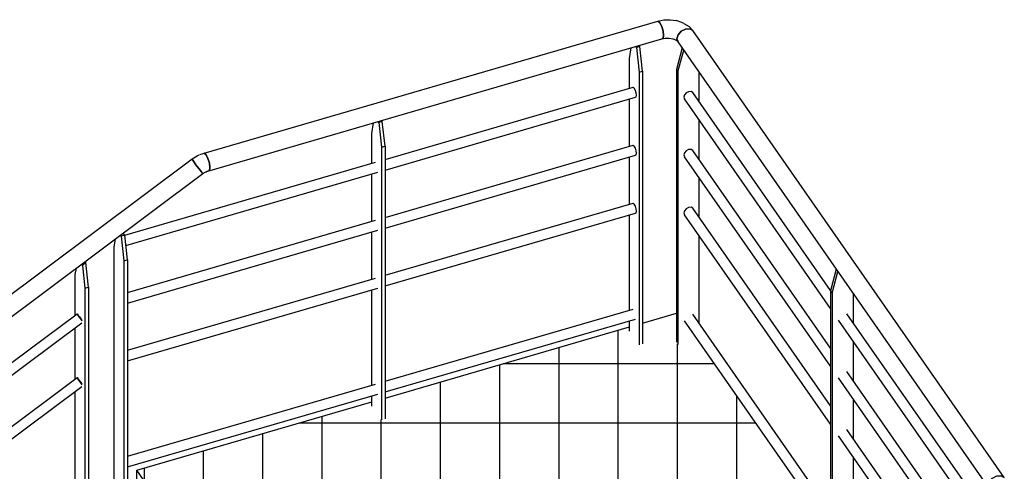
# Model space of a CAD drawing. Header units: millimetres. Extents: x 25 to 224619, y 20 to 11454.
# Tile 41 of 105: x 70875 to 73408, y 7142 to 8304. Entities that reach past the tile are written whole.
import ezdxf

# ---------------------------------------------------------------- set-up
doc = ezdxf.new("R2010")
doc.units = ezdxf.units.MM
doc.layers.add('ACIER_VISIBLE', color=7, linetype='Continuous')
pattern_1 = [(0, (71500.85, 6657.16), (0, 152.4), []), (90, (71500.85, 6657.16), (-152.4, 9e-15), [])]

# ---------------------------------------------------------------- blocks, each defined once
blk = doc.blocks.new('Part-1649644-31550 - 30191')
at = {"linetype": 'Continuous'}
h = blk.add_hatch(dxfattribs=at)
h.set_pattern_fill('', color=8, style=0, pattern_type=0)
h.set_pattern_definition(pattern_1)
h.paths.add_polyline_path([(71176.8, 7122), (71500.8, 6657.2), (71511.4, 6665), (71860.2, 6925.2), (71859.9, 6925.9), (71874.6, 6937), (71887.6, 6947.1), (71890.4, 6949.4), (71895.4, 6956.8), (71901.4, 6960.2), (71912.8, 6964.8), (71924.9, 6962.9), (71934.7, 6955.2), (71935.6, 6954.3), (71940.2, 6942.7), (71939.4, 6937.1), (72081.4, 6733.5), (72101.1, 6705.3), (72961.4, 6955.7), (72961.4, 6990.7), (72618.4, 7482.7), (72569, 7468.4), (72564.9, 7474.3), (72564.9, 7548.9), (72478, 7523.6), (72478, 7470.2), (72468.9, 7467.6), (72444.2, 7502.9), (72444.2, 7513.8), (71815.3, 7330.8), (71815.3, 7277.4), (71806.2, 7274.7), (71781.6, 7310.1), (71781.6, 7320.9), (71176.8, 7144.9)])
h = blk.add_hatch(dxfattribs=at)
h.set_pattern_fill('', color=8, style=0, pattern_type=0)
h.set_pattern_definition(pattern_1)
h.paths.add_polyline_path([(71794.5, 6616), (71892.9, 6644.7), (71892.9, 6843), (71907.7, 6898.3), (71906.3, 6900.5), (71903.4, 6898.2), (71888.7, 6887.2), (71888.1, 6887.6), (71785.6, 6811.1), (71794.5, 6730.1)])
h = blk.add_hatch(dxfattribs=at)
h.set_pattern_fill('', color=8, style=0, pattern_type=0)
h.set_pattern_definition(pattern_1)
h.paths.add_polyline_path([(72008.4, 6678.3), (72042.5, 6688.2), (72045.7, 6700.4), (72043.3, 6703.9), (71951.7, 6835.2), (71951.7, 6759.9)])
h = blk.add_hatch(dxfattribs=at)
h.set_pattern_fill('', color=8, style=0, pattern_type=0)
h.set_pattern_definition(pattern_1)
h.paths.add_polyline_path([(71705.4, 6590.1), (71760.7, 6606.2), (71760.7, 6762.8), (71766.2, 6796.7), (71696.9, 6745), (71698.4, 6742.7), (71705.4, 6679.3)])
h = blk.add_hatch(dxfattribs=at)
h.set_pattern_fill('', color=8, style=0, pattern_type=0)
h.set_pattern_definition(pattern_1)
h.paths.add_polyline_path([(71582, 6540.7), (71587.5, 6544.8), (71587.5, 6555.8), (71611.7, 6562.9), (71671.7, 6607.6), (71671.7, 6712), (71674.3, 6728.1), (71538.2, 6626.6), (71527.7, 6618.7)])
h = blk.add_hatch(dxfattribs=at)
h.set_pattern_fill('', color=8, style=0, pattern_type=0)
h.set_pattern_definition(pattern_1)
h.paths.add_polyline_path([(71951.7, 6661.8), (71981.2, 6670.4), (71951.7, 6712.8)])
at = {"layer": 'ACIER_VISIBLE', "color": 136, "linetype": 'Continuous'}
for p, q in [((72478, 7523.6), (72564.9, 7548.9)), ((71815.3, 7330.8), (72444.2, 7513.8)), ((71176.8, 7144.9), (71781.6, 7320.9)), ((71176.8, 7122), (71176.8, 7144.9)), ((71511.4, 6665), (71176.8, 7144.9)), ((71500.8, 6657.2), (71176.8, 7122)), ((72101.1, 6705.3), (72961.4, 6955.7)), ((72008.4, 6678.3), (72042.5, 6688.2)), ((71951.7, 6661.8), (71981.2, 6670.4)), ((71794.5, 6616), (71892.9, 6644.7)), ((71582, 6540.7), (71527.7, 6618.7)), ((71587.5, 6555.8), (71538.2, 6626.6)), ((71705.4, 6590.1), (71760.7, 6606.2)), ((71587.5, 6555.8), (71611.7, 6562.9)), ((71587.5, 6544.8), (71587.5, 6555.8))]:
    blk.add_line(p, q, dxfattribs=at)
blk = doc.blocks.new('Part-1649644-31719 - 30191')
at = {"layer": 'ACIER_VISIBLE', "color": 136, "linetype": 'Continuous'}
for p, q in [((71781.6, 8011.2), (71786, 8038.6)), ((71799.2, 8039.3), (71797.4, 8041.9)), ((71808.3, 8042), (71799.2, 8039.3)), ((71799.2, 8039.3), (71806.2, 7975.9)), ((71808.3, 8042), (71806.5, 8044.6)), ((71815.3, 7978.5), (71808.3, 8042)), ((71781.6, 7934.3), (71781.6, 8011.2)), ((71806.2, 7975.9), (71815.3, 7978.5)), ((71806.2, 7975.9), (71806.2, 7274.7)), ((71815.3, 7978.5), (71815.3, 7277.4)), ((71781.6, 7785.5), (71781.6, 7907)), ((71781.6, 7636.6), (71781.6, 7758.1)), ((71781.6, 7363.9), (71781.6, 7609.3)), ((71781.6, 7310.1), (71781.6, 7336.6))]:
    blk.add_line(p, q, dxfattribs=at)
blk = doc.blocks.new('Part-1649644-31796 - 30191')
at = {"layer": 'ACIER_VISIBLE', "color": 136, "linetype": 'Continuous'}
for p, q in [((71327.8, 7951.2), (71332.3, 7953.7)), ((71332.3, 7953.7), (71336.9, 7955.8)), ((71339.2, 7956.9), (71344.5, 7959)), ((71344.5, 7959), (71349.9, 7960.7)), ((71354.8, 7956.1), (71349.9, 7960.7)), ((71359.8, 7946.5), (71354.8, 7956.1)), ((71319.2, 7945.6), (71319, 7945.2)), ((71319, 7945.2), (71322.6, 7939.8)), ((71319.2, 7945.6), (71323.4, 7948.5)), ((71322.6, 7939.8), (71328.9, 7930.9)), ((71323.4, 7948.5), (71327.8, 7951.2)), ((71328.9, 7930.9), (71336.4, 7920.9)), ((71363.4, 7934.5), (71359.8, 7946.5)), ((71364.8, 7923.4), (71363.4, 7934.5)), ((71336.4, 7920.9), (71343, 7912.4)), ((71346.9, 7907.8), (71343, 7912.4)), ((71346.9, 7907.8), (71349.5, 7909.6)), ((71349.5, 7909.6), (71352.2, 7911.2)), ((71352.2, 7911.2), (71354.9, 7912.7)), ((71354.9, 7912.7), (71357.7, 7914)), ((71355.6, 7913.1), (71357.6, 7913.8)), ((71357.6, 7913.8), (71359.8, 7914.6)), ((71359.8, 7914.6), (71363.4, 7916.1)), ((71363.4, 7916.1), (71364.8, 7923.4))]:
    blk.add_line(p, q, dxfattribs=at)
blk = doc.blocks.new('Part-1649644-31765 - 30191')
at = {"layer": 'ACIER_VISIBLE', "color": 136, "linetype": 'Continuous'}
for p, q in [((71349.9, 7960.7), (72517.1, 8300.4)), ((72522, 8295.8), (72517.1, 8300.4)), ((72527, 8286.2), (72522, 8295.8)), ((72530.6, 8274.2), (72527, 8286.2)), ((72531.9, 8263.1), (72530.6, 8274.2)), ((72530.6, 8255.8), (72531.9, 8263.1)), ((71359.8, 7914.6), (72527, 8254.3)), ((72527, 8254.3), (72530.6, 8255.8)), ((71349.9, 7960.7), (71354.8, 7956.1)), ((71354.8, 7956.1), (71359.8, 7946.5)), ((71359.8, 7946.5), (71363.4, 7934.5)), ((71363.4, 7934.5), (71364.8, 7923.4)), ((71363.4, 7916.1), (71359.8, 7914.6)), ((71364.8, 7923.4), (71363.4, 7916.1))]:
    blk.add_line(p, q, dxfattribs=at)
blk = doc.blocks.new('Part-1649644-31753 - 30191')
at = {"layer": 'ACIER_VISIBLE', "color": 136, "linetype": 'Continuous'}
for p, q in [((70165.3, 6907.6), (71023.2, 7547.7)), ((70165.3, 6875.1), (71035.7, 7524.5)), ((71023.1, 7547.5), (71023.2, 7547.7)), ((71025.1, 7544.5), (71023.1, 7547.5)), ((71023.2, 7547.7), (71025.4, 7545.1)), ((71024.4, 7546.1), (71024.3, 7545.9)), ((71024.3, 7545.9), (71026, 7543.4)), ((71026.2, 7543.9), (71024.4, 7546.1)), ((71028.6, 7539.5), (71025.1, 7544.5)), ((71026, 7543.4), (71029, 7539.2)), ((71032.8, 7534), (71028.6, 7539.5)), ((71029, 7539.2), (71032.5, 7534.4)), ((71032.5, 7534.4), (71035.6, 7530.4)), ((71036.5, 7529.2), (71032.8, 7534))]:
    blk.add_line(p, q, dxfattribs=at)
blk = doc.blocks.new('Part-1649644-31720 - 30191')
at = {"layer": 'ACIER_VISIBLE', "color": 136, "linetype": 'Continuous'}
for p, q in [((72461.9, 8232.2), (72460.1, 8234.8)), ((72471, 8234.9), (72461.9, 8232.2)), ((72461.9, 8232.2), (72468.9, 8168.8)), ((72471, 8234.9), (72469.2, 8237.5)), ((72478, 8171.4), (72471, 8234.9)), ((72444.2, 8204.1), (72448.6, 8231.5)), ((72444.2, 8127.2), (72444.2, 8204.1)), ((72468.9, 8168.8), (72478, 8171.4)), ((72468.9, 8168.8), (72468.9, 7467.6)), ((72478, 8171.4), (72478, 7470.2)), ((72444.2, 7978.3), (72444.2, 8099.8)), ((72444.2, 7829.5), (72444.2, 7951)), ((72444.2, 7556.8), (72444.2, 7802.2)), ((72444.2, 7502.9), (72444.2, 7529.4))]:
    blk.add_line(p, q, dxfattribs=at)
blk = doc.blocks.new('Part-1649644-31769 - 30191')
at = {"layer": 'ACIER_VISIBLE', "color": 136, "linetype": 'Continuous'}
for p, q in [((71815.3, 7373.7), (72453.8, 7559.5)), ((71815.3, 7346.4), (72459.3, 7533.8)), ((71152.7, 7180.8), (71791.1, 7366.7)), ((71152.7, 7153.5), (71796.7, 7341))]:
    blk.add_line(p, q, dxfattribs=at)
blk = doc.blocks.new('Part-1649644-31773 - 30191')
at = {"layer": 'ACIER_VISIBLE', "color": 136, "linetype": 'Continuous'}
for p, q in [((72585.7, 7961.4), (72584.1, 7955.8)), ((72584.1, 7955.8), (72585.7, 7951.1)), ((72590.2, 7966.5), (72585.7, 7961.4)), ((72596.3, 7969.6), (72590.2, 7966.5)), ((72602.5, 7970), (72596.3, 7969.6)), ((72607, 7967.6), (72602.5, 7970)), ((72961.4, 7459.2), (72607, 7967.6)), ((72961.4, 7412.3), (72585.7, 7951.1)), ((73357.9, 6890.4), (73003.5, 7398.8)), ((73357.9, 6843.5), (72982.2, 7382.4))]:
    blk.add_line(p, q, dxfattribs=at)
blk = doc.blocks.new('Part-1649644-31667 - 30191')
at = {"layer": 'ACIER_VISIBLE', "color": 136, "linetype": 'Continuous'}
for p, q in [((71045.4, 7679.4), (71036.8, 7671.8)), ((71043.8, 7681.7), (71045.4, 7679.4)), ((71052.4, 7616), (71045.4, 7679.4)), ((71018.6, 7648.7), (71021.2, 7664.8)), ((71034.7, 7674.9), (71036.8, 7671.8)), ((71036.8, 7671.8), (71043.3, 7613.3)), ((71018.6, 7544.2), (71018.6, 7648.7)), ((71043.3, 7613.3), (71052.4, 7616)), ((71043.3, 7613.3), (71043.3, 7009.7)), ((71052.4, 7616), (71052.4, 7016.5)), ((71018.6, 7380.2), (71018.6, 7511.7)), ((71018.6, 7095.4), (71018.6, 7347.6)), ((71018.6, 7045.1), (71018.6, 7062.9)), ((71018.6, 7045.1), (71043.3, 7009.7)), ((71043.3, 7009.7), (71052.4, 7016.5))]:
    blk.add_line(p, q, dxfattribs=at)
blk = doc.blocks.new('Part-1649644-31718 - 30191')
at = {"layer": 'ACIER_VISIBLE', "color": 136, "linetype": 'Continuous'}
for p, q in [((71145.7, 7749.9), (71142.1, 7755)), ((71118.9, 7719.1), (71122.3, 7740.2)), ((71136.6, 7747.2), (71134.9, 7749.6)), ((71145.7, 7749.9), (71136.6, 7747.2)), ((71136.6, 7747.2), (71143.6, 7683.8)), ((71152.7, 7686.5), (71145.7, 7749.9)), ((71118.9, 7100.4), (71118.9, 7719.1)), ((71143.6, 7683.8), (71152.7, 7686.5)), ((71143.6, 7683.8), (71143.6, 7065)), ((71152.7, 7686.5), (71152.7, 7067.7)), ((71118.9, 7100.4), (71143.6, 7065)), ((71143.6, 7065), (71152.7, 7067.7))]:
    blk.add_line(p, q, dxfattribs=at)
blk = doc.blocks.new('Part-1649644-31767 - 30191')
at = {"layer": 'ACIER_VISIBLE', "color": 136, "linetype": 'Continuous'}
for p, q in [((71815.3, 7795.3), (72453.8, 7981.1)), ((72456.5, 7978.5), (72453.8, 7981.1)), ((71815.3, 7768), (72459.3, 7955.4)), ((72459.3, 7973.2), (72456.5, 7978.5)), ((72461.3, 7966.5), (72459.3, 7973.2)), ((72459.3, 7955.4), (72461.3, 7956.3)), ((72462.1, 7960.3), (72461.3, 7966.5)), ((72461.3, 7956.3), (72462.1, 7960.3)), ((71152.7, 7602.4), (71791.1, 7788.2)), ((71152.7, 7575.1), (71796.7, 7762.5))]:
    blk.add_line(p, q, dxfattribs=at)
blk = doc.blocks.new('Part-1649644-31730 - 30191')
at = {"layer": 'ACIER_VISIBLE', "color": 136, "linetype": 'Continuous'}
for p, q in [((72579.8, 8231), (72564.9, 8175.4)), ((72569, 8169.6), (72583.9, 8225.2)), ((72564.9, 8175.4), (72569, 8169.6)), ((72564.9, 8175.4), (72564.9, 7474.3)), ((72569, 8169.6), (72569, 7468.4)), ((72623.7, 8092.4), (72623.7, 8168)), ((72623.7, 7943.6), (72623.7, 8045.5)), ((72623.7, 7794.7), (72623.7, 7896.7)), ((72623.7, 7522), (72623.7, 7747.8))]:
    blk.add_line(p, q, dxfattribs=at)
blk = doc.blocks.new('Part-1649644-31731 - 30191')
at = {"layer": 'ACIER_VISIBLE', "color": 136, "linetype": 'Continuous'}
for p, q in [((72976.3, 7662.3), (72961.4, 7606.7)), ((72965.5, 7600.8), (72980.4, 7656.4)), ((72961.4, 7606.7), (72965.5, 7600.8)), ((72961.4, 7606.7), (72961.4, 6905.5)), ((72965.5, 7600.8), (72965.5, 6899.6)), ((73020.2, 7523.7), (73020.2, 7599.3)), ((73020.2, 7374.8), (73020.2, 7476.7)), ((73020.2, 7226), (73020.2, 7327.9)), ((73020.2, 6953.3), (73020.2, 7179.1))]:
    blk.add_line(p, q, dxfattribs=at)
blk = doc.blocks.new('Part-1649644-31775 - 30191')
at = {"layer": 'ACIER_VISIBLE', "color": 136, "linetype": 'Continuous'}
for p, q in [((72961.4, 6990.7), (72585.7, 7529.6)), ((72961.4, 7037.6), (72607, 7546)), ((73357.9, 6468.9), (73003.5, 6977.3)), ((73357.9, 6421.9), (72982.2, 6960.8))]:
    blk.add_line(p, q, dxfattribs=at)
blk = doc.blocks.new('Part-1649644-31752 - 30191')
at = {"layer": 'ACIER_VISIBLE', "color": 136, "linetype": 'Continuous'}
for p, q in [((67467.5, 5072), (71319.2, 7945.6)), ((71319, 7945.2), (71319.2, 7945.6)), ((71322.6, 7939.8), (71319, 7945.2)), ((71328.9, 7930.9), (71322.6, 7939.8)), ((71336.4, 7920.9), (71328.9, 7930.9)), ((67484.7, 5026.4), (71346.9, 7907.8)), ((71343, 7912.4), (71336.4, 7920.9)), ((71346.9, 7907.8), (71343, 7912.4))]:
    blk.add_line(p, q, dxfattribs=at)
blk = doc.blocks.new('Part-1649644-31754 - 30191')
at = {"layer": 'ACIER_VISIBLE', "color": 136, "linetype": 'Continuous'}
for p, q in [((70165.3, 6743.5), (71023.2, 7383.6)), ((71023.1, 7383.4), (71023.2, 7383.6)), ((71025.1, 7380.4), (71023.1, 7383.4)), ((71023.2, 7383.6), (71025.4, 7381)), ((71024.4, 7382), (71024.3, 7381.8)), ((71024.3, 7381.8), (71026, 7379.3)), ((71026.2, 7379.8), (71024.4, 7382)), ((71028.6, 7375.4), (71025.1, 7380.4)), ((71026, 7379.3), (71029, 7375.1)), ((71032.8, 7369.9), (71028.6, 7375.4)), ((71029, 7375.1), (71032.5, 7370.3)), ((70165.3, 6711), (71035.7, 7360.4)), ((71032.5, 7370.3), (71035.6, 7366.3)), ((71036.5, 7365.1), (71032.8, 7369.9))]:
    blk.add_line(p, q, dxfattribs=at)
blk = doc.blocks.new('Part-1649644-31766 - 30191')
at = {"layer": 'ACIER_VISIBLE', "color": 136, "linetype": 'Continuous'}
for p, q in [((71815.3, 7944.1), (72453.8, 8129.9)), ((72456.5, 8127.4), (72453.8, 8129.9)), ((72459.3, 8122), (72456.5, 8127.4)), ((72461.3, 8115.4), (72459.3, 8122)), ((72462.1, 8109.2), (72461.3, 8115.4)), ((72461.3, 8105.1), (72462.1, 8109.2)), ((71815.3, 7916.8), (72459.3, 8104.2)), ((72459.3, 8104.2), (72461.3, 8105.1)), ((71145.8, 7749.2), (71791.1, 7937.1)), ((71148.7, 7722.8), (71796.7, 7911.4))]:
    blk.add_line(p, q, dxfattribs=at)
blk = doc.blocks.new('Part-1649644-31768 - 30191')
at = {"layer": 'ACIER_VISIBLE', "color": 136, "linetype": 'Continuous'}
for p, q in [((71815.3, 7646.5), (72453.8, 7832.3)), ((72456.5, 7829.7), (72453.8, 7832.3)), ((72459.3, 7824.4), (72456.5, 7829.7)), ((71815.3, 7619.1), (72459.3, 7806.6)), ((72461.3, 7817.7), (72459.3, 7824.4)), ((72459.3, 7806.6), (72461.3, 7807.4)), ((72462.1, 7811.5), (72461.3, 7817.7)), ((72461.3, 7807.4), (72462.1, 7811.5)), ((71152.7, 7453.6), (71791.1, 7639.4)), ((71152.7, 7426.3), (71796.7, 7613.7))]:
    blk.add_line(p, q, dxfattribs=at)
blk = doc.blocks.new('Part-1649644-31770 - 30191')
at = {"layer": 'ACIER_VISIBLE', "color": 136, "linetype": 'Continuous'}
for p, q in [((72569.1, 8264.8), (72566.1, 8254.8)), ((72577.1, 8273.9), (72569.1, 8264.8)), ((72588.1, 8279.6), (72577.1, 8273.9)), ((72599.1, 8280.3), (72588.1, 8279.6)), ((72607.2, 8275.9), (72599.1, 8280.3)), ((73408.5, 7126.6), (72607.2, 8275.9)), ((72566.1, 8254.8), (72569.1, 8246.4)), ((73370.3, 7097.1), (72569.1, 8246.4)), ((73370.3, 7115.5), (73378.4, 7124.6)), ((73378.4, 7124.6), (73389.4, 7130.3)), ((73389.4, 7130.3), (73400.4, 7131)), ((73400.4, 7131), (73408.5, 7126.6)), ((73367.4, 7105.5), (73370.3, 7115.5)), ((73370.3, 7097.1), (73367.4, 7105.5))]:
    blk.add_line(p, q, dxfattribs=at)
blk = doc.blocks.new('Part-1649644-31772 - 30191')
at = {"layer": 'ACIER_VISIBLE', "color": 136, "linetype": 'Continuous'}
for p, q in [((72585.7, 8110.2), (72584.1, 8104.6)), ((72590.2, 8115.3), (72585.7, 8110.2)), ((72596.3, 8118.4), (72590.2, 8115.3)), ((72602.5, 8118.9), (72596.3, 8118.4)), ((72607, 8116.4), (72602.5, 8118.9)), ((72961.7, 7607.6), (72607, 8116.4)), ((72584.1, 8104.6), (72585.7, 8100)), ((72961.4, 7561.1), (72585.7, 8100)), ((73357.9, 6992.4), (72982.2, 7531.2)), ((73358.2, 7038.9), (73003.5, 7547.7))]:
    blk.add_line(p, q, dxfattribs=at)
blk = doc.blocks.new('Part-1649644-31774 - 30191')
at = {"layer": 'ACIER_VISIBLE', "color": 136, "linetype": 'Continuous'}
for p, q in [((72585.7, 7812.6), (72584.1, 7806.9)), ((72584.1, 7806.9), (72585.7, 7802.3)), ((72590.2, 7817.6), (72585.7, 7812.6)), ((72961.4, 7263.4), (72585.7, 7802.3)), ((72596.3, 7820.8), (72590.2, 7817.6)), ((72602.5, 7821.2), (72596.3, 7820.8)), ((72607, 7818.7), (72602.5, 7821.2)), ((72961.4, 7310.4), (72607, 7818.7)), ((73357.9, 6741.6), (73003.5, 7250)), ((73357.9, 6694.7), (72982.2, 7233.5))]:
    blk.add_line(p, q, dxfattribs=at)
blk = doc.blocks.new('Part-1649644-31794 - 30191')
at = {"layer": 'ACIER_VISIBLE', "color": 136, "linetype": 'Continuous'}
for p, q in [((72517, 8300.4), (72532.6, 8303.4)), ((72517, 8300.4), (72522, 8295.8)), ((72522, 8295.8), (72527, 8286.2)), ((72527, 8286.2), (72530.6, 8274.2)), ((72532.6, 8303.4), (72548.8, 8303.8)), ((72548.8, 8303.8), (72564.5, 8301.4)), ((72578.8, 8296.4), (72564.5, 8301.4)), ((72584, 8294.3), (72578.8, 8296.4)), ((72584, 8294.3), (72597.5, 8286.1)), ((72607.2, 8275.9), (72597.5, 8286.1)), ((72530.6, 8274.2), (72531.9, 8263.1)), ((72531.9, 8263.1), (72530.6, 8255.8)), ((72566.1, 8254.8), (72569.1, 8264.8)), ((72569.1, 8264.8), (72577.1, 8273.9)), ((72577.1, 8273.9), (72588.1, 8279.6)), ((72588.1, 8279.6), (72599.1, 8280.3)), ((72599.1, 8280.3), (72607.2, 8275.9)), ((72527, 8254.3), (72536.4, 8256.1)), ((72530.6, 8255.8), (72527, 8254.3)), ((72536.4, 8256.1), (72546.3, 8256.3)), ((72546.3, 8256.3), (72556, 8254.8)), ((72556, 8254.8), (72560.8, 8253.2)), ((72559.5, 8253.9), (72565.1, 8250.6)), ((72569.1, 8246.4), (72565.1, 8250.6)), ((72569.1, 8246.4), (72566.1, 8254.8))]:
    blk.add_line(p, q, dxfattribs=at)

msp = doc.modelspace()

# ---------------------------------------------------------------- block references
for name in ['Part-1649644-31765 - 30191', 'Part-1649644-31794 - 30191', 'Part-1649644-31770 - 30191', 'Part-1649644-31720 - 30191', 'Part-1649644-31730 - 30191', 'Part-1649644-31766 - 30191', 'Part-1649644-31772 - 30191', 'Part-1649644-31719 - 30191', 'Part-1649644-31767 - 30191', 'Part-1649644-31796 - 30191', 'Part-1649644-31773 - 30191', 'Part-1649644-31752 - 30191', 'Part-1649644-31768 - 30191', 'Part-1649644-31774 - 30191', 'Part-1649644-31718 - 30191', 'Part-1649644-31667 - 30191', 'Part-1649644-31731 - 30191', 'Part-1649644-31769 - 30191', 'Part-1649644-31550 - 30191', 'Part-1649644-31753 - 30191', 'Part-1649644-31775 - 30191', 'Part-1649644-31754 - 30191']:
    msp.add_blockref(name, (0, 0))

doc.saveas('drawing.dxf')
